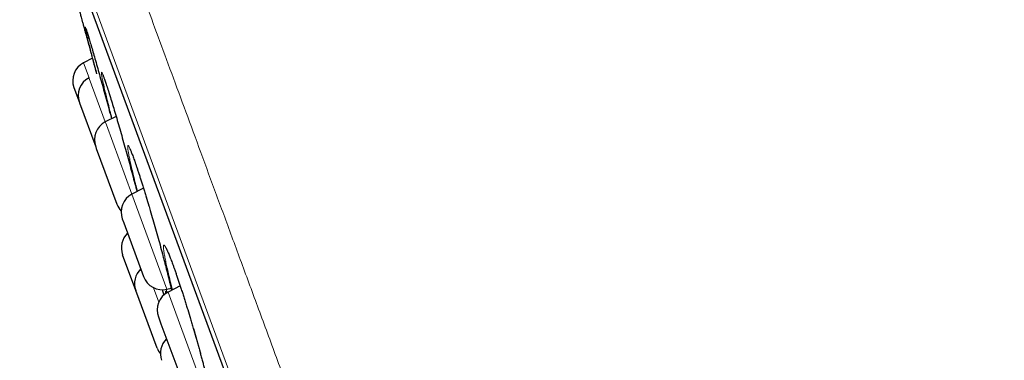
# Model space of a CAD drawing. Header units: millimetres. Extents: x 8 to 791, y 12 to 1717.
# Tile 155 of 256: x 58 to 82, y 1580 to 1589. Entities that reach past the tile are written whole.
import ezdxf

# ---------------------------------------------------------------- set-up
doc = ezdxf.new("R2010")
doc.units = ezdxf.units.MM

msp = doc.modelspace()

# ---------------------------------------------------------------- linework, layer by layer
at = {"color": 8, "linetype": 'Continuous', "lineweight": 0}
for p, q in [((80.978, 1530.583), (57.533, 1594.138)), ((57.75, 1593.26), (80.573, 1531.391)), ((59.123, 1587.678), (59.259, 1587.308)), ((59.259, 1587.308), (59.266, 1587.29)), ((59.266, 1587.29), (59.665, 1586.207)), ((59.781, 1586.483), (59.773, 1586.514)), ((59.665, 1586.207), (59.692, 1586.136)), ((59.692, 1586.136), (60.328, 1584.41)), ((60.466, 1584.481), (60.424, 1584.644)), ((60.328, 1584.41), (60.387, 1584.252)), ((60.387, 1584.252), (61.2, 1582.046)), ((60.998, 1581.726), (60.867, 1582.083)), ((61.228, 1581.971), (61.33, 1581.695)), ((61.33, 1581.695), (62.1, 1579.607))]:
    msp.add_line(p, q, dxfattribs=at)
at = {"color": 7, "linetype": 'Continuous', "lineweight": 30}
for p, q in [((57.756, 1593.239), (80.564, 1531.412)), ((59.342, 1587.791), (59.123, 1587.678)), ((58.883, 1587.061), (59.019, 1586.69)), ((59.019, 1586.69), (59.023, 1586.679)), ((59.023, 1586.679), (59.425, 1585.59)), ((59.934, 1586.345), (59.665, 1586.207)), ((59.425, 1585.59), (59.441, 1585.546)), ((59.441, 1585.546), (59.954, 1584.157)), ((60.616, 1584.558), (60.328, 1584.41)), ((60.088, 1583.793), (60.124, 1583.697)), ((60.124, 1583.697), (60.617, 1582.36)), ((60.424, 1582.015), (60.096, 1582.904)), ((60.953, 1580.582), (60.424, 1582.015)), ((61.081, 1582.036), (61.123, 1581.894)), ((61.2, 1582.046), (61.302, 1582.07)), ((61.53, 1582.127), (61.228, 1581.971)), ((60.988, 1581.354), (61.05, 1581.186)), ((61.05, 1581.186), (61.516, 1579.921))]:
    msp.add_line(p, q, dxfattribs=at)
for centre, start, end in [((59.352, 1587.234), 117.2488, 200.2488), ((59.488, 1586.863), 117.2488, 200.2488), ((59.894, 1585.763), 117.2488, 200.2488), ((60.557, 1583.966), 117.2488, 200.2488), ((60.423, 1584.33), 200.2488, 223.0825), ((60.565, 1583.077), 133.827, 200.2488), ((60.893, 1582.188), 133.827, 200.2488), ((61.086, 1582.533), 200.2488, 283.2488), ((61.457, 1581.527), 117.2488, 200.2488), ((61.535, 1580.449), 133.827, 200.2488), ((61.422, 1580.755), 200.2488, 219.2985)]:
    msp.add_arc(centre, 0.5, start, end, dxfattribs=at)
at = {"color": 8, "linetype": 'Continuous', "lineweight": 0}
for points, knots in [([(58.312, 1595.56), (58.314, 1595.554), (58.319, 1595.542), (58.355, 1595.443), (58.413, 1595.286), (58.495, 1595.065), (58.599, 1594.783), (58.725, 1594.442), (58.871, 1594.044), (59.04, 1593.588), (59.23, 1593.071), (59.443, 1592.494), (59.679, 1591.856), (59.935, 1591.161), (60.211, 1590.411), (60.506, 1589.613), (60.817, 1588.769), (61.145, 1587.881), (61.489, 1586.947), (61.853, 1585.961), (62.235, 1584.926), (62.635, 1583.841), (63.05, 1582.716), (63.48, 1581.552), (63.92, 1580.359), (64.369, 1579.14), (64.828, 1577.898), (65.296, 1576.627), (65.778, 1575.323), (66.27, 1573.987), (66.774, 1572.621), (67.285, 1571.237), (67.802, 1569.836), (68.321, 1568.429), (68.84, 1567.021), (69.36, 1565.613), (69.881, 1564.2), (70.406, 1562.775), (70.935, 1561.342), (71.466, 1559.904), (71.994, 1558.47), (72.52, 1557.045), (73.038, 1555.64), (73.549, 1554.257), (74.05, 1552.898), (74.545, 1551.557), (75.035, 1550.229), (75.518, 1548.917), (75.995, 1547.624), (76.462, 1546.361), (76.916, 1545.129), (77.355, 1543.938), (77.778, 1542.791), (78.186, 1541.687), (78.578, 1540.623), (78.958, 1539.594), (79.323, 1538.603), (79.674, 1537.653), (80.006, 1536.752), (80.32, 1535.9), (80.613, 1535.106), (80.885, 1534.369), (81.136, 1533.689), (81.367, 1533.063), (81.578, 1532.49), (81.77, 1531.971), (81.941, 1531.508), (82.089, 1531.105), (82.215, 1530.764), (82.317, 1530.487), (82.396, 1530.273), (82.453, 1530.118), (82.485, 1530.033), (82.498, 1529.997), (82.494, 1530.008), (82.494, 1530.008)], [0, 0, 0, 0, 0.014, 0.028, 0.042, 0.056, 0.07, 0.08375, 0.0975, 0.11125, 0.125, 0.139, 0.153, 0.167, 0.181, 0.195, 0.20875, 0.2225, 0.23625, 0.25, 0.264, 0.278, 0.292, 0.306, 0.32, 0.33375, 0.3475, 0.36125, 0.375, 0.389, 0.403, 0.417, 0.431, 0.445, 0.45875, 0.4725, 0.48625, 0.5, 0.514, 0.528, 0.542, 0.556, 0.57, 0.58375, 0.5975, 0.61125, 0.625, 0.639, 0.653, 0.666999, 0.680999, 0.694999, 0.708749, 0.722499, 0.736249, 0.749999, 0.763999, 0.777999, 0.791999, 0.805999, 0.819999, 0.833749, 0.847499, 0.861249, 0.874999, 0.888999, 0.902999, 0.916999, 0.930999, 0.944999, 0.958749, 0.972499, 0.986249, 0.999999, 1, 1, 1, 1]), ([(59.182, 1588.471), (59.177, 1588.491), (59.169, 1588.531), (59.165, 1588.56), (59.167, 1588.565), (59.176, 1588.544), (59.193, 1588.496), (59.21, 1588.446), (59.222, 1588.404), (59.225, 1588.395)], [0, 0, 0, 0, 0.155967, 0.316154, 0.475837, 0.635662, 0.796001, 0.95583, 1, 1, 1, 1]), ([(59.618, 1587.15), (59.61, 1587.188), (59.593, 1587.263), (59.577, 1587.346), (59.568, 1587.406), (59.566, 1587.44), (59.571, 1587.448), (59.583, 1587.43), (59.602, 1587.387), (59.628, 1587.319), (59.661, 1587.226), (59.7, 1587.11), (59.733, 1587.006), (59.755, 1586.935), (59.761, 1586.916)], [0, 0, 0, 0, 0.088551, 0.1768198, 0.2648539, 0.353171, 0.4412103, 0.5293071, 0.6176879, 0.7057868, 0.7935498, 0.8815897, 0.9693499, 1, 1, 1, 1]), ([(60.424, 1584.644), (60.421, 1584.655), (60.402, 1584.731), (60.368, 1584.866), (60.327, 1585.037), (60.292, 1585.189), (60.264, 1585.32), (60.242, 1585.43), (60.228, 1585.516), (60.221, 1585.577), (60.222, 1585.612), (60.23, 1585.623), (60.246, 1585.607), (60.268, 1585.565), (60.297, 1585.499), (60.333, 1585.408), (60.375, 1585.294), (60.422, 1585.159), (60.474, 1585.003), (60.531, 1584.83), (60.591, 1584.64), (60.653, 1584.437), (60.705, 1584.268), (60.735, 1584.164), (60.744, 1584.135)], [0, 0, 0, 0, 0.008301, 0.05703, 0.105917, 0.154648, 0.203327, 0.252162, 0.300842, 0.349407, 0.398129, 0.446697, 0.495295, 0.544049, 0.592648, 0.641047, 0.689598, 0.737995, 0.786511, 0.835182, 0.883698, 0.93212, 0.980695, 1, 1, 1, 1]), ([(61.34, 1582.029), (61.328, 1582.075), (61.312, 1582.133), (61.282, 1582.253), (61.248, 1582.388), (61.208, 1582.558), (61.174, 1582.71), (61.147, 1582.842), (61.128, 1582.951), (61.115, 1583.037), (61.111, 1583.098), (61.114, 1583.134), (61.125, 1583.145), (61.144, 1583.129), (61.17, 1583.088), (61.203, 1583.022), (61.242, 1582.931), (61.288, 1582.818), (61.338, 1582.683), (61.394, 1582.528), (61.454, 1582.355), (61.517, 1582.167), (61.583, 1581.965), (61.651, 1581.752), (61.719, 1581.531), (61.787, 1581.305), (61.855, 1581.076), (61.921, 1580.847), (61.985, 1580.621), (62.045, 1580.402), (62.1, 1580.196), (62.149, 1580.006), (62.193, 1579.828), (62.233, 1579.661), (62.268, 1579.507), (62.295, 1579.373), (62.315, 1579.263), (62.328, 1579.175), (62.333, 1579.111), (62.33, 1579.074), (62.32, 1579.062), (62.301, 1579.075), (62.276, 1579.115), (62.244, 1579.179), (62.205, 1579.268), (62.159, 1579.381), (62.116, 1579.494), (62.087, 1579.576), (62.076, 1579.606)], [0, 0, 0, 0, 0.015324, 0.019225, 0.041836, 0.06452, 0.087132, 0.10973, 0.1324, 0.154998, 0.177552, 0.200179, 0.222734, 0.245306, 0.26795, 0.290523, 0.312998, 0.335545, 0.35802, 0.38054, 0.403133, 0.425654, 0.448121, 0.470659, 0.493126, 0.515657, 0.538259, 0.56079, 0.583322, 0.605925, 0.628457, 0.649406, 0.670355, 0.693032, 0.715781, 0.738454, 0.761032, 0.78368, 0.806256, 0.828866, 0.851548, 0.874158, 0.89669, 0.919295, 0.941827, 0.964345, 0.986936, 1, 1, 1, 1]), ([(61.13, 1582.759), (61.139, 1582.726), (61.165, 1582.627), (61.204, 1582.474), (61.249, 1582.295), (61.287, 1582.141), (61.306, 1582.053), (61.315, 1582.016)], [0, 0, 0, 0, 0.1142473, 0.3422374, 0.5702249, 0.8166738, 1, 1, 1, 1]), ([(61.167, 1581.931), (61.165, 1581.939), (61.161, 1581.966), (61.162, 1581.989), (61.169, 1581.996), (61.18, 1581.983), (61.192, 1581.959), (61.196, 1581.951)], [0, 0, 0, 0, 0.097718, 0.356328, 0.614126, 0.872182, 1, 1, 1, 1]), ([(61.21, 1581.958), (61.207, 1581.968), (61.198, 1581.993), (61.187, 1582.025), (61.18, 1582.046)], [0, 0, 0, 0, 0.358075, 1, 1, 1, 1])]:
    msp.add_open_spline(points, degree=3, knots=knots, dxfattribs=at)
at = {"color": 7, "linetype": 'Continuous', "lineweight": 30}
for points, knots in [([(59.031, 1588.937), (59.031, 1588.937), (59.031, 1588.937), (59.035, 1588.921), (59.044, 1588.89), (59.056, 1588.844), (59.072, 1588.784), (59.092, 1588.711), (59.115, 1588.626), (59.142, 1588.528), (59.172, 1588.418), (59.205, 1588.298), (59.24, 1588.168), (59.278, 1588.027), (59.318, 1587.879), (59.361, 1587.724), (59.403, 1587.567), (59.433, 1587.458), (59.447, 1587.404)], [0, 0, 0, 0, 0.043473, 0.106585, 0.17014, 0.234391, 0.299585, 0.362603, 0.426054, 0.489963, 0.554953, 0.618134, 0.681758, 0.746068, 0.811318, 0.874438, 0.937997, 1, 1, 1, 1]), ([(59.393, 1587.629), (59.391, 1587.639), (59.371, 1587.712), (59.337, 1587.844), (59.294, 1588.011), (59.256, 1588.16), (59.224, 1588.288), (59.2, 1588.39), (59.186, 1588.451), (59.182, 1588.47), (59.182, 1588.471)], [0, 0, 0, 0, 0.023293, 0.185426, 0.34808, 0.510216, 0.672055, 0.834413, 0.996255, 1, 1, 1, 1]), ([(59.183, 1588.522), (59.183, 1588.522), (59.183, 1588.522), (59.185, 1588.516), (59.19, 1588.504), (59.196, 1588.485), (59.205, 1588.457), (59.216, 1588.425), (59.224, 1588.4), (59.227, 1588.388)], [0, 0, 0, 0, 0.06233, 0.178221, 0.319935, 0.483734, 0.662854, 0.850916, 1, 1, 1, 1]), ([(59.225, 1588.395), (59.232, 1588.373), (59.248, 1588.321), (59.281, 1588.211), (59.322, 1588.072), (59.369, 1587.912), (59.419, 1587.735), (59.474, 1587.542), (59.532, 1587.337), (59.592, 1587.121), (59.654, 1586.897), (59.717, 1586.668), (59.773, 1586.464), (59.808, 1586.337), (59.821, 1586.287)], [0, 0, 0, 0, 0.063281, 0.151118, 0.238676, 0.326538, 0.41468, 0.502542, 0.590297, 0.678328, 0.766081, 0.854129, 0.942459, 1, 1, 1, 1]), ([(59.452, 1587.407), (59.449, 1587.418), (59.428, 1587.496), (59.409, 1587.567), (59.393, 1587.629)], [0, 0, 0, 0, 0.138148, 1, 1, 1, 1]), ([(59.6, 1587.384), (59.6, 1587.384), (59.6, 1587.385), (59.601, 1587.382), (59.605, 1587.375), (59.611, 1587.36), (59.62, 1587.338), (59.631, 1587.308), (59.645, 1587.27), (59.66, 1587.225), (59.678, 1587.173), (59.697, 1587.115), (59.718, 1587.05), (59.74, 1586.982), (59.755, 1586.934), (59.763, 1586.91)], [0, 0, 0, 0, 0.000163, 0.051101, 0.112518, 0.184318, 0.264934, 0.351955, 0.443033, 0.536366, 0.630739, 0.725332, 0.81957, 0.914044, 1, 1, 1, 1]), ([(59.773, 1586.514), (59.757, 1586.577), (59.725, 1586.704), (59.683, 1586.872), (59.646, 1587.025), (59.627, 1587.108), (59.618, 1587.15)], [0, 0, 0, 0, 0.24989, 0.500583, 0.750479, 1, 1, 1, 1]), ([(59.761, 1586.916), (59.771, 1586.883), (59.798, 1586.798), (59.846, 1586.641), (59.903, 1586.451), (59.963, 1586.247), (60.025, 1586.033), (60.088, 1585.811), (60.153, 1585.583), (60.217, 1585.352), (60.28, 1585.122), (60.341, 1584.896), (60.399, 1584.678), (60.435, 1584.541), (60.453, 1584.474)], [0, 0, 0, 0, 0.056022, 0.14225, 0.228204, 0.314025, 0.400118, 0.485939, 0.572047, 0.658431, 0.74454, 0.83064, 0.917015, 1, 1, 1, 1]), ([(59.83, 1586.292), (59.83, 1586.292), (59.813, 1586.359), (59.797, 1586.421), (59.781, 1586.483)], [0, 0, 0, 0, 0.001533, 1, 1, 1, 1]), ([(60.272, 1585.544), (60.273, 1585.544), (60.273, 1585.543), (60.277, 1585.536), (60.284, 1585.523), (60.293, 1585.502), (60.305, 1585.473), (60.32, 1585.437), (60.337, 1585.394), (60.356, 1585.343), (60.377, 1585.285), (60.399, 1585.222), (60.424, 1585.152), (60.449, 1585.076), (60.477, 1584.994), (60.505, 1584.906), (60.535, 1584.813), (60.566, 1584.716), (60.598, 1584.614), (60.631, 1584.508), (60.664, 1584.399), (60.698, 1584.288), (60.725, 1584.199), (60.741, 1584.147), (60.745, 1584.133)], [0, 0, 0, 0, 0.023452, 0.055052, 0.091562, 0.132446, 0.17674, 0.223378, 0.271449, 0.320278, 0.369406, 0.41848, 0.467819, 0.517999, 0.568718, 0.619875, 0.671367, 0.723094, 0.774956, 0.826846, 0.878655, 0.930307, 0.981742, 1, 1, 1, 1]), ([(60.744, 1584.135), (60.757, 1584.091), (60.792, 1583.973), (60.85, 1583.776), (60.915, 1583.546), (60.98, 1583.316), (61.042, 1583.091), (61.092, 1582.903), (61.121, 1582.796), (61.13, 1582.759)], [0, 0, 0, 0, 0.097625, 0.260498, 0.42389, 0.586763, 0.749643, 0.913042, 1, 1, 1, 1]), ([(61.179, 1583.056), (61.179, 1583.056), (61.179, 1583.056), (61.182, 1583.051), (61.188, 1583.041), (61.197, 1583.024), (61.209, 1582.999), (61.224, 1582.967), (61.242, 1582.927), (61.262, 1582.879), (61.283, 1582.825), (61.307, 1582.764), (61.332, 1582.698), (61.359, 1582.625), (61.387, 1582.545), (61.417, 1582.46), (61.448, 1582.37), (61.481, 1582.274), (61.514, 1582.174), (61.548, 1582.071), (61.583, 1581.963), (61.618, 1581.853), (61.653, 1581.741), (61.689, 1581.627), (61.724, 1581.512), (61.76, 1581.396), (61.795, 1581.278), (61.83, 1581.16), (61.865, 1581.04), (61.899, 1580.921), (61.933, 1580.801), (61.967, 1580.683), (61.999, 1580.566), (62.031, 1580.451), (62.061, 1580.338), (62.09, 1580.229), (62.118, 1580.123), (62.144, 1580.021), (62.169, 1579.923), (62.192, 1579.83), (62.213, 1579.741), (62.233, 1579.657), (62.251, 1579.577), (62.267, 1579.504), (62.281, 1579.435), (62.293, 1579.374), (62.303, 1579.319), (62.311, 1579.272), (62.317, 1579.233), (62.32, 1579.204), (62.322, 1579.183), (62.323, 1579.171), (62.323, 1579.165), (62.323, 1579.166), (62.323, 1579.166)], [0, 0, 0, 0, 0.004821, 0.017065, 0.031174, 0.047059, 0.064446, 0.08296, 0.102232, 0.121959, 0.141916, 0.16195, 0.18198, 0.202396, 0.223067, 0.243947, 0.264989, 0.28615, 0.307386, 0.328656, 0.349908, 0.371108, 0.392227, 0.413245, 0.434144, 0.454888, 0.475725, 0.496676, 0.517731, 0.538873, 0.560084, 0.58134, 0.602614, 0.623871, 0.645085, 0.666233, 0.687294, 0.708252, 0.729051, 0.749824, 0.770683, 0.791608, 0.812574, 0.833537, 0.854446, 0.875239, 0.895839, 0.916141, 0.935996, 0.953226, 0.969227, 0.983624, 0.996207, 1, 1, 1, 1]), ([(61.129, 1582.762), (61.138, 1582.728), (61.157, 1582.656), (61.184, 1582.553), (61.209, 1582.452), (61.234, 1582.356), (61.256, 1582.264), (61.277, 1582.176), (61.297, 1582.092), (61.309, 1582.041), (61.315, 1582.016)], [0, 0, 0, 0, 0.120916, 0.247322, 0.373089, 0.49797, 0.623057, 0.748662, 0.87467, 1, 1, 1, 1])]:
    msp.add_open_spline(points, degree=3, knots=knots, dxfattribs=at)

doc.saveas('drawing.dxf')
